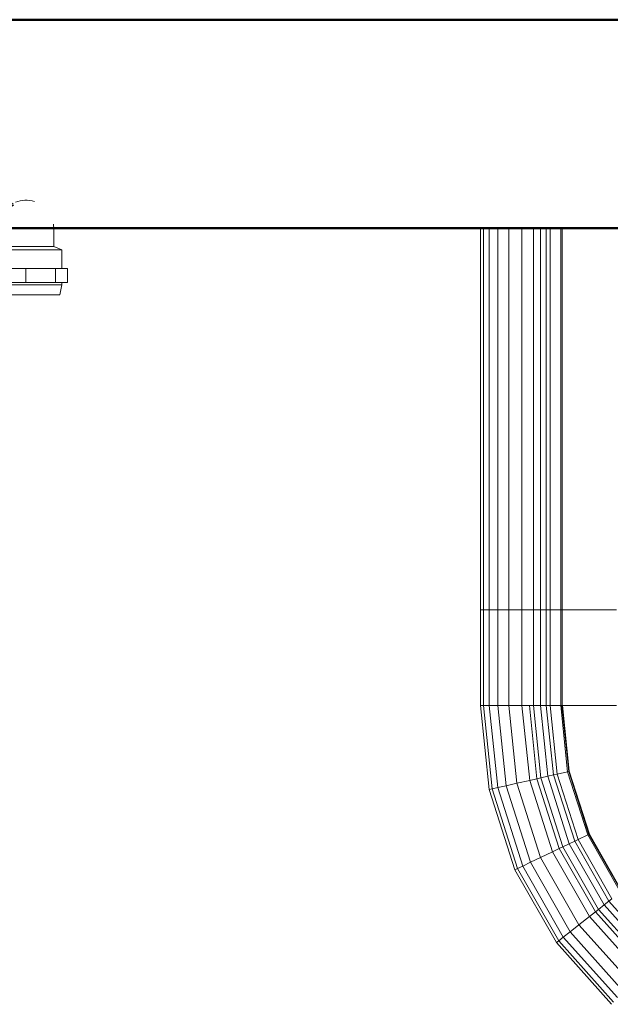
# Model space of a CAD drawing. Header units: millimetres. Extents: x 25703 to 50721, y 2709 to 39176.
# Tile 16 of 65: x 29210 to 29493, y 35325 to 35798. Entities that reach past the tile are written whole.
import ezdxf

# ---------------------------------------------------------------- set-up
doc = ezdxf.new("R2010")
doc.units = ezdxf.units.MM
for name, color, linetype, lineweight in [('A-WALL-____-MCUT', 113, 'Continuous', 50), ('A-WALL-____-OTLN', 113, 'Continuous', 20), ('M-EQPM-____-OTLN', 50, 'Continuous', 20)]:
    doc.layers.add(name, color=color, linetype=linetype, lineweight=lineweight)

# ---------------------------------------------------------------- blocks, each defined once
blk = doc.blocks.new('Прямая форма - V line-611855-В_Этаж 02_Вентиляция')
at = {"layer": 'A-WALL-____-MCUT', "color": 9}
for p, q in [((4180, 100), (1000, 100)), ((1000, 0), (4180, 0))]:
    blk.add_line(p, q, dxfattribs=at)
blk = doc.blocks.new('Прямая форма - SW - 014-611856-В_Этаж 02_Вентиляция')
blk.add_blockref('Прямая форма - V line-611855-В_Этаж 02_Вентиляция', (0, 0))
blk = doc.blocks.new('Прямая форма - V line-609801-В_Этаж 02_Вентиляция')
at = {"layer": 'M-EQPM-____-OTLN', "color": 253}
for p, q in [((-299.99, 0), (-299.99, -183.27)), ((-291.73, 0), (-291.73, -183.27)), ((-286.45, 0), (-286.45, -183.27)), ((-280.15, 0), (-280.15, -183.27)), ((-261.6, 0), (-261.6, -183.27)), ((-260.84, 0), (-260.84, -183.27)), ((-298.6, 0), (-298.6, -183.27)), ((-295.82, 0), (-295.82, -183.27)), ((-274.68, 0), (-274.68, -183.27)), ((-271.3, 0), (-271.3, -183.27)), ((-268.48, 0), (-268.48, -183.27)), ((-266.64, 0), (-266.64, -183.27)), ((-260.87, -183.24), (-260.87, 0)), ((-299.99, -183.27), (-299.99, -229.09)), ((-299.99, -183.27), (-298.6, -183.27)), ((-298.6, -183.27), (-299.99, -183.27)), ((-298.6, -183.27), (-298.6, -229.09)), ((-298.6, -183.27), (-295.82, -183.27)), ((-295.82, -183.27), (-298.6, -183.27)), ((-295.82, -183.27), (-295.82, -229.09)), ((-295.82, -183.27), (-291.73, -183.27)), ((-291.73, -183.27), (-295.82, -183.27)), ((-291.73, -183.27), (-291.73, -229.09)), ((-291.73, -183.27), (-286.45, -183.27)), ((-286.45, -183.27), (-291.73, -183.27)), ((-286.45, -183.27), (-286.45, -229.09)), ((-286.45, -183.27), (-280.15, -183.27)), ((-280.15, -183.27), (-286.45, -183.27)), ((-280.15, -183.27), (-280.15, -229.09)), ((-280.15, -183.27), (-276.59, -183.27)), ((-276.59, -183.27), (-280.15, -183.27)), ((-276.59, -183.27), (-274.68, -183.27)), ((-274.68, -183.27), (-276.59, -183.27)), ((-274.68, -183.27), (-274.68, -229.09)), ((-274.68, -183.27), (-271.3, -183.27)), ((-271.3, -183.27), (-274.68, -183.27)), ((-271.3, -183.27), (-271.3, -229.09)), ((-271.3, -183.27), (-268.48, -183.27)), ((-268.48, -183.27), (-271.3, -183.27)), ((-268.48, -183.27), (-268.48, -229.09)), ((-268.48, -183.27), (-266.64, -183.27)), ((-266.64, -183.27), (-268.48, -183.27)), ((-266.64, -183.27), (-266.64, -229.09)), ((-266.64, -183.27), (-261.6, -183.27)), ((-261.6, -183.27), (-266.64, -183.27)), ((-261.6, -183.27), (-261.6, -229.09)), ((-261.6, -183.27), (-260.87, -183.27)), ((-260.87, -183.27), (-261.6, -183.27)), ((-234.78, -183.24), (-260.84, -183.24)), ((-260.84, -183.27), (-260.84, -229.09)), ((-260.84, -183.27), (-234.78, -183.27)), ((-298.6, -229.09), (-299.99, -229.09)), ((-298.6, -229.09), (-299.99, -229.09)), ((-299.99, -229.09), (-295.83, -269.46)), ((-299.99, -229.09), (-295.83, -269.46)), ((-295.82, -229.09), (-298.6, -229.09)), ((-295.82, -229.09), (-298.6, -229.09)), ((-298.6, -229.09), (-294.47, -269.15)), ((-298.6, -229.09), (-294.47, -269.15)), ((-291.73, -229.09), (-295.82, -229.09)), ((-291.73, -229.09), (-295.82, -229.09)), ((-295.82, -229.09), (-291.75, -268.53)), ((-295.82, -229.09), (-291.75, -268.53)), ((-286.45, -229.09), (-291.73, -229.09)), ((-286.45, -229.09), (-291.73, -229.09)), ((-291.73, -229.09), (-287.76, -267.61)), ((-291.73, -229.09), (-287.76, -267.61)), ((-280.15, -229.09), (-286.45, -229.09)), ((-280.15, -229.09), (-286.45, -229.09)), ((-286.45, -229.09), (-282.6, -266.44)), ((-286.45, -229.09), (-282.6, -266.44)), ((-276.59, -229.09), (-280.15, -229.09)), ((-276.59, -229.09), (-280.15, -229.09)), ((-280.15, -229.09), (-276.45, -265.04)), ((-280.15, -229.09), (-276.45, -265.04)), ((-274.68, -229.09), (-276.59, -229.09)), ((-274.68, -229.09), (-276.59, -229.09)), ((-276.59, -229.09), (-272.96, -264.24)), ((-276.59, -229.09), (-272.96, -264.24)), ((-271.3, -229.09), (-274.68, -229.09)), ((-271.3, -229.09), (-274.68, -229.09)), ((-274.68, -229.09), (-271.1, -263.82)), ((-274.68, -229.09), (-271.1, -263.82)), ((-268.48, -229.09), (-271.3, -229.09)), ((-268.48, -229.09), (-271.3, -229.09)), ((-271.3, -229.09), (-267.8, -263.06)), ((-271.3, -229.09), (-267.8, -263.06)), ((-266.64, -229.09), (-268.48, -229.09)), ((-266.64, -229.09), (-268.48, -229.09)), ((-268.48, -229.09), (-265.04, -262.43)), ((-268.48, -229.09), (-265.04, -262.43)), ((-261.6, -229.09), (-266.64, -229.09)), ((-261.6, -229.09), (-266.64, -229.09)), ((-266.64, -229.09), (-263.25, -262.03)), ((-266.64, -229.09), (-263.25, -262.03)), ((-260.97, -229.09), (-261.6, -229.09)), ((-261.6, -229.09), (-258.32, -260.9)), ((-261.6, -229.09), (-258.32, -260.9)), ((-260.84, -229.09), (-260.97, -229.09)), ((-260.97, -229.09), (-257.71, -260.76)), ((-260.97, -229.09), (-257.71, -260.76)), ((-234.78, -229.09), (-260.84, -229.09)), ((-260.71, -229.09), (-260.84, -229.09)), ((-260.84, -229.09), (-257.58, -260.73)), ((-260.84, -229.09), (-257.58, -260.73)), ((-234.91, -229.09), (-260.71, -229.09)), ((-260.71, -229.09), (-257.45, -260.7)), ((-260.71, -229.09), (-257.45, -260.7)), ((-272.96, -264.24), (-276.45, -265.04)), ((-272.96, -264.24), (-276.45, -265.04)), ((-271.1, -263.82), (-272.96, -264.24)), ((-271.1, -263.82), (-272.96, -264.24)), ((-272.96, -264.24), (-262.26, -297.78)), ((-272.96, -264.24), (-262.26, -297.78)), ((-267.8, -263.06), (-271.1, -263.82)), ((-267.8, -263.06), (-271.1, -263.82)), ((-271.1, -263.82), (-260.52, -296.94)), ((-271.1, -263.82), (-260.52, -296.94)), ((-265.04, -262.43), (-267.8, -263.06)), ((-265.04, -262.43), (-267.8, -263.06)), ((-267.8, -263.06), (-257.45, -295.47)), ((-267.8, -263.06), (-257.45, -295.47)), ((-263.25, -262.03), (-265.04, -262.43)), ((-263.25, -262.03), (-265.04, -262.43)), ((-265.04, -262.43), (-254.88, -294.24)), ((-265.04, -262.43), (-254.88, -294.24)), ((-258.32, -260.9), (-263.25, -262.03)), ((-258.32, -260.9), (-263.25, -262.03)), ((-263.25, -262.03), (-253.22, -293.45)), ((-263.25, -262.03), (-253.22, -293.45)), ((-257.71, -260.76), (-258.32, -260.9)), ((-257.71, -260.76), (-258.32, -260.9)), ((-258.32, -260.9), (-248.63, -291.25)), ((-258.32, -260.9), (-248.63, -291.25)), ((-257.58, -260.73), (-257.71, -260.76)), ((-257.58, -260.73), (-257.71, -260.76)), ((-257.71, -260.76), (-248.06, -290.98)), ((-257.71, -260.76), (-248.06, -290.98)), ((-257.45, -260.7), (-257.58, -260.73)), ((-257.45, -260.7), (-257.58, -260.73)), ((-257.58, -260.73), (-247.94, -290.92)), ((-257.58, -260.73), (-247.94, -290.92)), ((-257.45, -260.7), (-247.82, -290.86)), ((-257.45, -260.7), (-247.82, -290.86)), ((-294.47, -269.15), (-295.83, -269.46)), ((-294.47, -269.15), (-295.83, -269.46)), ((-291.75, -268.53), (-294.47, -269.15)), ((-291.75, -268.53), (-294.47, -269.15)), ((-294.47, -269.15), (-282.27, -307.36)), ((-294.47, -269.15), (-282.27, -307.36)), ((-287.76, -267.61), (-291.75, -268.53)), ((-287.76, -267.61), (-291.75, -268.53)), ((-291.75, -268.53), (-279.74, -306.15)), ((-291.75, -268.53), (-279.74, -306.15)), ((-282.6, -266.44), (-287.76, -267.61)), ((-282.6, -266.44), (-287.76, -267.61)), ((-287.76, -267.61), (-276.02, -304.37)), ((-287.76, -267.61), (-276.02, -304.37)), ((-276.45, -265.04), (-282.6, -266.44)), ((-276.45, -265.04), (-282.6, -266.44)), ((-282.6, -266.44), (-271.23, -302.07)), ((-282.6, -266.44), (-271.23, -302.07)), ((-276.45, -265.04), (-265.5, -299.33)), ((-276.45, -265.04), (-265.5, -299.33)), ((-295.83, -269.46), (-283.54, -307.97)), ((-295.83, -269.46), (-283.54, -307.97)), ((-248.63, -291.25), (-253.22, -293.45)), ((-248.63, -291.25), (-253.22, -293.45)), ((-248.06, -290.98), (-248.63, -291.25)), ((-248.06, -290.98), (-248.63, -291.25)), ((-248.63, -291.25), (-232.98, -318.74)), ((-248.63, -291.25), (-232.98, -318.74)), ((-247.94, -290.92), (-248.06, -290.98)), ((-247.94, -290.92), (-248.06, -290.98)), ((-248.06, -290.98), (-232.48, -318.35)), ((-248.06, -290.98), (-232.48, -318.35)), ((-247.82, -290.86), (-247.94, -290.92)), ((-247.82, -290.86), (-247.94, -290.92)), ((-247.94, -290.92), (-232.37, -318.27)), ((-247.94, -290.92), (-232.37, -318.27)), ((-247.82, -290.86), (-232.27, -318.19)), ((-247.82, -290.86), (-232.27, -318.19)), ((-260.52, -296.94), (-262.26, -297.78)), ((-260.52, -296.94), (-262.26, -297.78)), ((-257.45, -295.47), (-260.52, -296.94)), ((-257.45, -295.47), (-260.52, -296.94)), ((-260.52, -296.94), (-243.43, -326.96)), ((-260.52, -296.94), (-243.43, -326.96)), ((-254.88, -294.24), (-257.45, -295.47)), ((-254.88, -294.24), (-257.45, -295.47)), ((-257.45, -295.47), (-240.73, -324.84)), ((-257.45, -295.47), (-240.73, -324.84)), ((-253.22, -293.45), (-254.88, -294.24)), ((-253.22, -293.45), (-254.88, -294.24)), ((-254.88, -294.24), (-238.47, -323.06)), ((-254.88, -294.24), (-238.47, -323.06)), ((-253.22, -293.45), (-237.01, -321.91)), ((-253.22, -293.45), (-237.01, -321.91)), ((-271.23, -302.07), (-276.02, -304.37)), ((-271.23, -302.07), (-276.02, -304.37)), ((-265.5, -299.33), (-271.23, -302.07)), ((-265.5, -299.33), (-271.23, -302.07)), ((-271.23, -302.07), (-252.85, -334.35)), ((-271.23, -302.07), (-252.85, -334.35)), ((-262.26, -297.78), (-265.5, -299.33)), ((-262.26, -297.78), (-265.5, -299.33)), ((-265.5, -299.33), (-247.81, -330.39)), ((-265.5, -299.33), (-247.81, -330.39)), ((-262.26, -297.78), (-244.96, -328.16)), ((-262.26, -297.78), (-244.96, -328.16)), ((-279.74, -306.15), (-282.27, -307.36)), ((-279.74, -306.15), (-282.27, -307.36)), ((-276.02, -304.37), (-279.74, -306.15)), ((-276.02, -304.37), (-279.74, -306.15)), ((-279.74, -306.15), (-260.34, -340.23)), ((-279.74, -306.15), (-260.34, -340.23)), ((-276.02, -304.37), (-257.07, -337.66)), ((-276.02, -304.37), (-257.07, -337.66)), ((-282.27, -307.36), (-283.54, -307.97)), ((-282.27, -307.36), (-283.54, -307.97)), ((-283.54, -307.97), (-263.67, -342.85)), ((-283.54, -307.97), (-263.67, -342.85)), ((-282.27, -307.36), (-262.56, -341.98)), ((-282.27, -307.36), (-262.56, -341.98)), ((-240.73, -324.84), (-243.43, -326.96)), ((-240.73, -324.84), (-243.43, -326.96)), ((-238.47, -323.06), (-240.73, -324.84)), ((-238.47, -323.06), (-240.73, -324.84)), ((-240.73, -324.84), (-218.42, -349.8)), ((-240.73, -324.84), (-218.42, -349.8)), ((-237.01, -321.91), (-238.47, -323.06)), ((-237.01, -321.91), (-238.47, -323.06)), ((-238.47, -323.06), (-216.57, -347.56)), ((-238.47, -323.06), (-216.57, -347.56)), ((-247.81, -330.39), (-252.85, -334.35)), ((-247.81, -330.39), (-252.85, -334.35)), ((-244.96, -328.16), (-247.81, -330.39)), ((-244.96, -328.16), (-247.81, -330.39)), ((-247.81, -330.39), (-224.2, -356.81)), ((-247.81, -330.39), (-224.2, -356.81)), ((-243.43, -326.96), (-244.96, -328.16)), ((-243.43, -326.96), (-244.96, -328.16)), ((-244.96, -328.16), (-221.87, -353.98)), ((-244.96, -328.16), (-221.87, -353.98)), ((-243.43, -326.96), (-220.62, -352.47)), ((-243.43, -326.96), (-220.62, -352.47)), ((-252.85, -334.35), (-257.07, -337.66)), ((-252.85, -334.35), (-257.07, -337.66)), ((-252.85, -334.35), (-228.31, -361.79)), ((-252.85, -334.35), (-228.31, -361.79)), ((-257.07, -337.66), (-260.34, -340.23)), ((-257.07, -337.66), (-260.34, -340.23)), ((-257.07, -337.66), (-231.76, -365.97)), ((-257.07, -337.66), (-231.76, -365.97)), ((-262.56, -341.98), (-263.67, -342.85)), ((-262.56, -341.98), (-263.67, -342.85)), ((-263.67, -342.85), (-237.16, -372.51)), ((-263.67, -342.85), (-237.16, -372.51)), ((-260.34, -340.23), (-262.56, -341.98)), ((-260.34, -340.23), (-262.56, -341.98)), ((-262.56, -341.98), (-236.25, -371.41)), ((-262.56, -341.98), (-236.25, -371.41)), ((-260.34, -340.23), (-234.43, -369.21)), ((-260.34, -340.23), (-234.43, -369.21))]:
    blk.add_line(p, q, dxfattribs=at)
blk = doc.blocks.new('Прямая форма - FU - 054-611907-В_Этаж 02_Вентиляция')
blk.add_blockref('Прямая форма - V line-609801-В_Этаж 02_Вентиляция', (0, 0))
blk = doc.blocks.new('V line_ifc_RVT-1-В_Этаж 02_Вентиляция')
at = {"layer": 'A-WALL-____-OTLN', "color": 253, "lineweight": 20, "rotation": 180}
blk.add_blockref('Прямая форма - SW - 014-611856-В_Этаж 02_Вентиляция', (31603.24, 35797.63), dxfattribs=at)
at = {"layer": 'M-EQPM-____-OTLN', "color": 253, "lineweight": 20}
blk.add_blockref('Прямая форма - FU - 054-611907-В_Этаж 02_Вентиляция', (29731.29, 35697.63), dxfattribs=at)
blk = doc.blocks.new('VTp_724_0 Водорозетка двойная - VTp_724_0-V3-В_Этаж 02_Вентиляция')
at = {"layer": 'M-EQPM-____-OTLN'}
for p, q in [((66.71, 11), (-66.71, 11)), ((-62.98, 8), (-45.3, 8)), ((-45.3, 8), (-38.02, 0)), ((-36, 2.23), (-41.25, 8)), ((-41.25, 8), (-30.75, 8)), ((-30.75, 8), (-36, 2.23)), ((-33.98, 0), (-26.7, 8)), ((-26.7, 8), (-9.3, 8)), ((-9.3, 8), (-2.02, 0)), ((0, 2.23), (-5.25, 8)), ((-5.25, 8), (5.25, 8)), ((5.25, 8), (0, 2.23)), ((2.02, 0), (9.3, 8)), ((9.3, 8), (26.7, 8)), ((26.7, 8), (33.98, 0)), ((36, 2.23), (30.75, 8)), ((30.75, 8), (41.25, 8)), ((41.25, 8), (36, 2.23)), ((38.02, 0), (45.3, 8)), ((45.3, 8), (62.98, 8)), ((-85.9, 0), (-85.9, -8.8)), ((-59.1, -8), (-59.1, 0)), ((-38.02, 0), (-45.3, -8)), ((-26.7, -8), (-33.98, 0)), ((-2.02, 0), (-9.3, -8)), ((9.3, -8), (2.02, 0)), ((33.98, 0), (26.7, -8)), ((45.3, -8), (38.02, 0)), ((59.1, 0), (59.1, -8)), ((85.9, -8.8), (85.9, 0)), ((-41.25, -8), (-36, -2.23)), ((-36, -2.23), (-30.75, -8)), ((-5.25, -8), (0, -2.23)), ((0, -2.23), (5.25, -8)), ((30.75, -8), (36, -2.23)), ((36, -2.23), (41.25, -8)), ((-85.9, -8.8), (-89.75, -10.4)), ((-85.9, -8.8), (-60.07, -8.8)), ((-45.3, -8), (-60.07, -8)), ((-60.07, -8), (-60.07, -8.8)), ((-30.75, -8), (-41.25, -8)), ((-9.3, -8), (-26.7, -8)), ((5.25, -8), (-5.25, -8)), ((26.7, -8), (9.3, -8)), ((41.25, -8), (30.75, -8)), ((60.07, -8), (45.3, -8)), ((60.07, -8.8), (60.07, -8)), ((60.07, -8.8), (85.9, -8.8)), ((89.75, -10.4), (85.9, -8.8)), ((-89.75, -10.4), (-89.75, -19.4)), ((-89.75, -10.4), (-55.99, -10.4)), ((-55.99, -10.4), (-55.99, -11)), ((-55.99, -11), (55.99, -11)), ((-55.25, -19.4), (-55.25, -11)), ((55.25, -11), (55.25, -19.4)), ((55.99, -10.4), (89.75, -10.4)), ((55.99, -11), (55.99, -10.4)), ((89.75, -19.4), (89.75, -10.4)), ((-92.58, -19.4), (-86.7, -19.4)), ((-92.58, -26.1), (-92.58, -19.4)), ((-86.7, -19.4), (-72.5, -19.4)), ((-86.7, -26.1), (-86.7, -19.4)), ((-72.5, -19.4), (-58.3, -19.4)), ((-72.5, -26.1), (-72.5, -19.4)), ((-58.3, -19.4), (-52.42, -19.4)), ((-58.3, -19.4), (-58.3, -26.1)), ((-52.42, -26.1), (-52.42, -19.4)), ((52.42, -19.4), (58.3, -19.4)), ((52.42, -26.1), (52.42, -19.4)), ((58.3, -19.4), (72.5, -19.4)), ((58.3, -26.1), (58.3, -19.4)), ((72.5, -19.4), (86.7, -19.4)), ((72.5, -26.1), (72.5, -19.4)), ((86.7, -19.4), (92.58, -19.4)), ((86.7, -19.4), (86.7, -26.1)), ((92.58, -26.1), (92.58, -19.4)), ((-86.7, -26.1), (-92.58, -26.1)), ((-89.75, -26.1), (-89.75, -27.2)), ((-89.75, -27.2), (-88.85, -32)), ((-89.75, -27.2), (-55.25, -27.2)), ((-72.5, -26.1), (-86.7, -26.1)), ((-58.3, -26.1), (-72.5, -26.1)), ((-52.42, -26.1), (-58.3, -26.1)), ((-56.15, -32), (-55.25, -27.2)), ((-55.25, -27.2), (-55.25, -26.1)), ((58.3, -26.1), (52.42, -26.1)), ((55.25, -26.1), (55.25, -27.2)), ((55.25, -27.2), (56.15, -32)), ((55.25, -27.2), (89.75, -27.2)), ((72.5, -26.1), (58.3, -26.1)), ((86.7, -26.1), (72.5, -26.1)), ((92.58, -26.1), (86.7, -26.1)), ((88.85, -32), (89.75, -27.2)), ((89.75, -27.2), (89.75, -26.1)), ((-88.85, -32), (-56.15, -32)), ((56.15, -32), (88.85, -32))]:
    blk.add_line(p, q, dxfattribs=at)
for centre, radius, start, end in [((-72.5, 0), 13.4, 66.3511, 120), ((-72.5, 0), 13.4, 53.6935, 63.1064), ((72.5, 0), 13.4, 116.8936, 126.3065), ((72.5, 0), 13.4, 71.891, 111.7892), ((-72.5, 0), 13.4, 32.6742, 37.0264), ((-72.5, 0), 13.4, 31.2223, 36.9182), ((-72.5, 0), 13.4, 29.2091, 36.6564), ((72.5, 0), 13.4, 143.3436, 150.7909), ((72.5, 0), 13.4, 143.0818, 148.7777), ((72.5, 0), 13.4, 142.9736, 147.3258), ((-72.5, 0), 13.4, 171.7848, 180), ((-72.5, 0), 13.4, 360, 8.1679), ((-72.5, 0), 13.4, 0, 7.4391), ((72.5, 0), 13.4, 171.8321, 180), ((72.5, 0), 13.4, 172.5609, 180), ((72.5, 0), 13.4, 0, 8.2152), ((-212.07, -402.15), 421.7, 68.2764, 68.8715), ((212.07, -402.15), 421.7, 111.1285, 111.7236)]:
    blk.add_arc(centre, radius, start, end, dxfattribs=at)
for points in [[(-66.71, 11), (-65.99, 10.62), (-64.66, 9.75), (-63.51, 8.62), (-62.98, 8)], [(62.98, 8), (63.51, 8.62), (64.66, 9.75), (65.99, 10.62), (66.71, 11)]]:
    blk.add_open_spline(points, degree=3, dxfattribs=at)

msp = doc.modelspace()

# ---------------------------------------------------------------- block references
at = {"lineweight": 9}
msp.add_blockref('V line_ifc_RVT-1-В_Этаж 02_Вентиляция', (0, 0), dxfattribs=at)
at = {"layer": 'M-EQPM-____-OTLN'}
msp.add_blockref('VTp_724_0 Водорозетка двойная - VTp_724_0-V3-В_Этаж 02_Вентиляция', (29140.76, 35697.63), dxfattribs=at)

doc.saveas('drawing.dxf')
